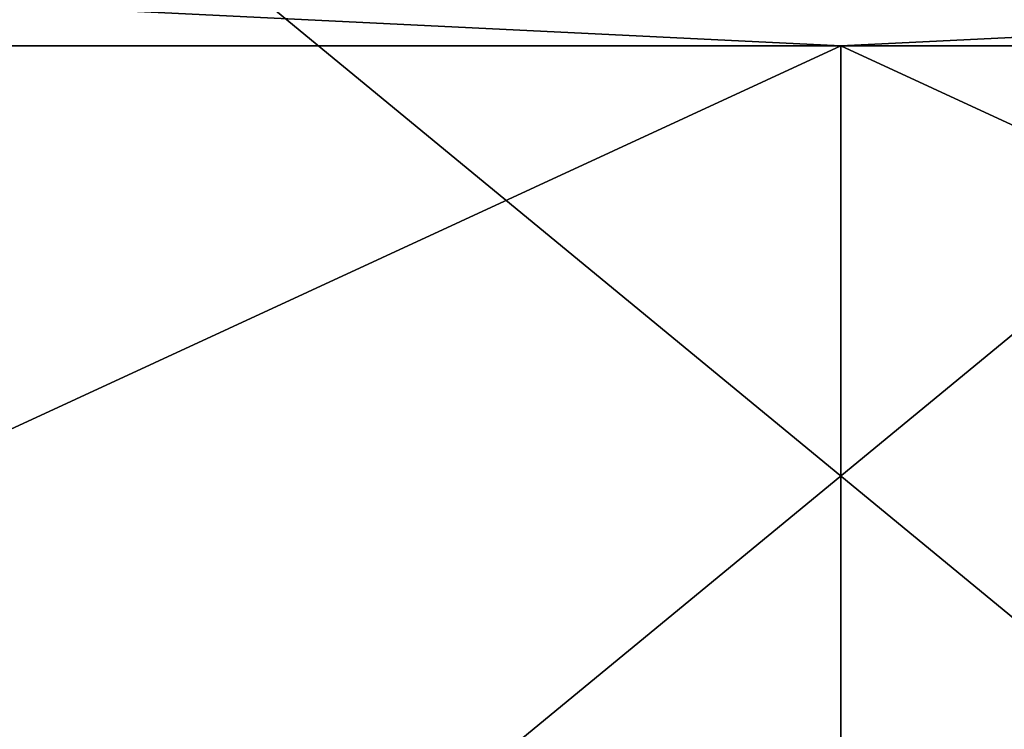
# Model space of a CAD drawing. Header units: millimetres. Extents: x -25 to 87, y -149 to 296.
# Tile 10 of 256: x -2.77 to 0.55, y -146.61 to -144.21. Entities that reach past the tile are written whole.
import ezdxf

# ---------------------------------------------------------------- set-up
doc = ezdxf.new("R2010")
doc.units = ezdxf.units.MM
doc.header["$LTSCALE"] = 65.185185
for name, color, linetype in [('444', 7, 'CONTINUOUS'), ('447', 7, 'CONTINUOUS'), ('448', 7, 'CONTINUOUS'), ('449', 7, 'CONTINUOUS'), ('452', 7, 'CONTINUOUS'), ('453', 7, 'CONTINUOUS')]:
    doc.layers.add(name, color=color, linetype=linetype)

msp = doc.modelspace()

# ---------------------------------------------------------------- linework, layer by layer
at = {"layer": '444', "linetype": 'CONTINUOUS'}
for points in [[(-3.5826, -142.8, 15.6963), (3.5826, -142.8, 15.6963), (-3.5826, -148.7, 15.6963), (-3.5826, -142.8, 15.6963)], [(-3.5826, -148.7, 15.6963), (3.5826, -142.8, 15.6963), (3.5826, -148.7, 15.6963), (-3.5826, -148.7, 15.6963)]]:
    msp.add_3dface(points, dxfattribs=at)
at = {"layer": '447', "linetype": 'CONTINUOUS'}
for points in [[(-9.5288, -148.7, 23.0046), (0, -148.7, 24.9), (-9.5288, -144.3, 23.0046), (-9.5288, -148.7, 23.0046)], [(-9.5288, -144.3, 23.0046), (0, -148.7, 24.9), (0, -144.3, 24.9), (-9.5288, -144.3, 23.0046)], [(0, -148.7, 24.9), (9.5288, -148.7, 23.0046), (0, -144.3, 24.9), (0, -148.7, 24.9)], [(0, -144.3, 24.9), (9.5288, -148.7, 23.0046), (9.5288, -144.3, 23.0046), (0, -144.3, 24.9)]]:
    msp.add_3dface(points, dxfattribs=at)
at = {"layer": '448', "linetype": 'CONTINUOUS'}
for points in [[(3.5826, -142.8, -15.6963), (-3.5826, -142.8, -15.6963), (3.5826, -148.7, -15.6963), (3.5826, -142.8, -15.6963)], [(3.5826, -148.7, -15.6963), (-3.5826, -142.8, -15.6963), (-3.5826, -148.7, -15.6963), (3.5826, -148.7, -15.6963)]]:
    msp.add_3dface(points, dxfattribs=at)
at = {"layer": '449', "linetype": 'CONTINUOUS'}
for points in [[(0, -148.7, -24.9), (-9.5288, -148.7, -23.0046), (0, -144.3, -24.9), (0, -148.7, -24.9)], [(0, -144.3, -24.9), (-9.5288, -148.7, -23.0046), (-9.5288, -144.3, -23.0046), (0, -144.3, -24.9)], [(9.5288, -148.7, -23.0046), (0, -148.7, -24.9), (9.5288, -144.3, -23.0046), (9.5288, -148.7, -23.0046)], [(9.5288, -144.3, -23.0046), (0, -148.7, -24.9), (0, -144.3, -24.9), (9.5288, -144.3, -23.0046)]]:
    msp.add_3dface(points, dxfattribs=at)
at = {"layer": '452', "linetype": 'CONTINUOUS'}
for points in [[(-9.5288, -144.3, 23.0046), (0, -144.3, 24.9), (-4.3086, -144.0879, 24.4352), (-9.5288, -144.3, 23.0046)], [(-4.3086, -144.0879, 24.4352), (0, -144.3, 24.9), (4.3086, -144.0879, 24.4352), (-4.3086, -144.0879, 24.4352)], [(0, -144.3, 24.9), (9.5288, -144.3, 23.0046), (4.3086, -144.0879, 24.4352), (0, -144.3, 24.9)]]:
    msp.add_3dface(points, dxfattribs=at)
at = {"layer": '453', "linetype": 'CONTINUOUS'}
for points in [[(0, -144.3, -24.9), (-9.5288, -144.3, -23.0046), (-4.3086, -144.0879, -24.4352), (0, -144.3, -24.9)], [(4.3086, -144.0879, -24.4352), (0, -144.3, -24.9), (-4.3086, -144.0879, -24.4352), (4.3086, -144.0879, -24.4352)], [(9.5288, -144.3, -23.0046), (0, -144.3, -24.9), (4.3086, -144.0879, -24.4352), (9.5288, -144.3, -23.0046)]]:
    msp.add_3dface(points, dxfattribs=at)

doc.saveas('drawing.dxf')
